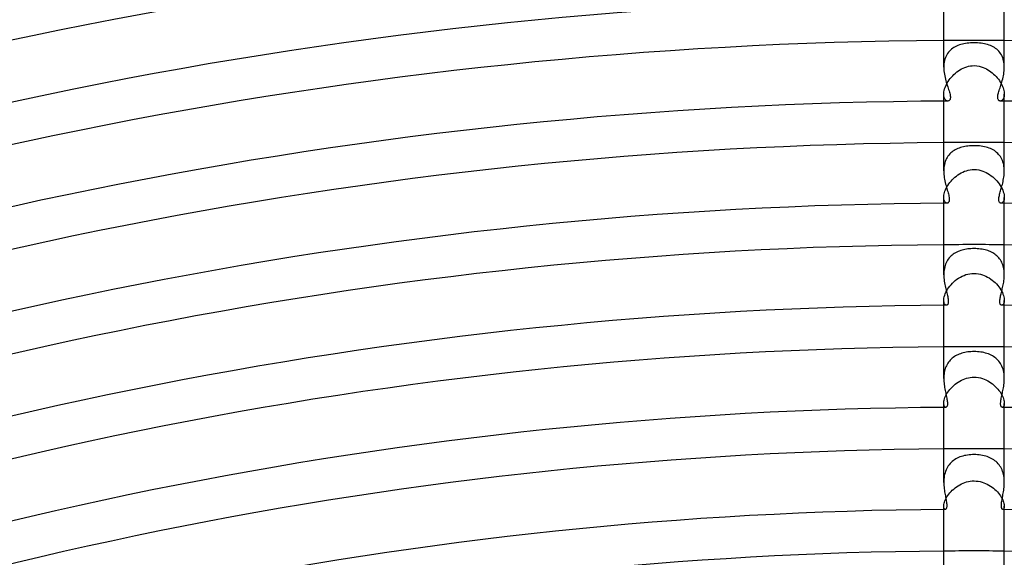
# Model space of a CAD drawing. Header units: millimetres. Extents: x -385 to 385, y -385 to 385.
# Tile 89 of 103: x -63 to 2, y 263 to 298. Entities that reach past the tile are written whole.
import ezdxf

# ---------------------------------------------------------------- set-up
doc = ezdxf.new("R2010")
doc.units = ezdxf.units.MM
doc.layers.add('HIDDEN', color=7, linetype='Continuous')
doc.layers.add('THICK', color=7, linetype='Continuous')

msp = doc.modelspace()

# ---------------------------------------------------------------- linework, layer by layer
at = {"layer": 'HIDDEN'}
for p, q in [((-1.49, 296.175), (-1.562, 296.111)), ((-1.413, 296.233), (-1.49, 296.175)), ((-1.331, 296.287), (-1.413, 296.233)), ((-1.246, 296.335), (-1.331, 296.287)), ((-1.158, 296.379), (-1.246, 296.335)), ((-1.066, 296.418), (-1.158, 296.379)), ((-0.97, 296.453), (-1.066, 296.418)), ((-0.872, 296.483), (-0.97, 296.453)), ((-0.771, 296.51), (-0.872, 296.483)), ((-0.666, 296.532), (-0.771, 296.51)), ((-0.56, 296.551), (-0.666, 296.532)), ((-0.45, 296.566), (-0.56, 296.551)), ((-0.339, 296.578), (-0.45, 296.566)), ((-0.226, 296.586), (-0.339, 296.578)), ((-0.113, 296.591), (-0.226, 296.586)), ((0, 296.592), (-0.113, 296.591)), ((0.117, 296.591), (0, 296.592)), ((0.234, 296.586), (0.117, 296.591)), ((0.351, 296.577), (0.234, 296.586)), ((0.466, 296.564), (0.351, 296.577)), ((0.577, 296.548), (0.466, 296.564)), ((0.685, 296.529), (0.577, 296.548)), ((0.79, 296.505), (0.685, 296.529)), ((0.891, 296.478), (0.79, 296.505)), ((0.989, 296.447), (0.891, 296.478)), ((1.083, 296.412), (0.989, 296.447)), ((1.173, 296.372), (1.083, 296.412)), ((1.26, 296.328), (1.173, 296.372)), ((1.344, 296.279), (1.26, 296.328)), ((1.424, 296.225), (1.344, 296.279)), ((1.499, 296.167), (1.424, 296.225)), ((1.571, 296.103), (1.499, 296.167)), ((-1.924, 295.518), (-1.952, 295.415)), ((-1.89, 295.618), (-1.924, 295.518)), ((-1.849, 295.713), (-1.89, 295.618)), ((-1.803, 295.803), (-1.849, 295.713)), ((-1.751, 295.888), (-1.803, 295.803)), ((-1.693, 295.967), (-1.751, 295.888)), ((-1.63, 296.042), (-1.693, 295.967)), ((-1.562, 296.111), (-1.63, 296.042)), ((1.638, 296.034), (1.571, 296.103)), ((1.699, 295.959), (1.638, 296.034)), ((1.756, 295.88), (1.699, 295.959)), ((1.807, 295.795), (1.756, 295.88)), ((1.853, 295.705), (1.807, 295.795)), ((1.892, 295.611), (1.853, 295.705)), ((1.926, 295.513), (1.892, 295.611)), ((1.953, 295.411), (1.926, 295.513)), ((-1.997, 295.087), (-2, 294.974)), ((-1.988, 295.199), (-1.997, 295.087)), ((-1.973, 295.309), (-1.988, 295.199)), ((-1.952, 295.415), (-1.973, 295.309)), ((-0.934, 294.804), (-0.827, 294.866)), ((-0.827, 294.866), (-0.716, 294.921)), ((-0.716, 294.921), (-0.602, 294.969)), ((-0.602, 294.969), (-0.485, 295.009)), ((-0.485, 295.009), (-0.366, 295.041)), ((-0.366, 295.041), (-0.245, 295.064)), ((-0.245, 295.064), (-0.123, 295.079)), ((-0.123, 295.079), (0, 295.083)), ((0, 295.083), (0.177, 295.073)), ((0.177, 295.073), (0.337, 295.048)), ((0.337, 295.048), (0.479, 295.011)), ((0.479, 295.011), (0.6, 294.969)), ((0.6, 294.969), (0.709, 294.924)), ((0.709, 294.924), (0.815, 294.872)), ((0.815, 294.872), (0.918, 294.814)), ((0.918, 294.814), (1.018, 294.75)), ((1.974, 295.304), (1.953, 295.411)), ((1.989, 295.196), (1.974, 295.304)), ((1.997, 295.085), (1.989, 295.196)), ((2, 294.973), (1.997, 295.085)), ((-1.645, 294.136), (-1.574, 294.232)), ((-1.574, 294.232), (-1.496, 294.325)), ((-1.496, 294.325), (-1.413, 294.416)), ((-1.413, 294.416), (-1.326, 294.503)), ((-1.326, 294.503), (-1.234, 294.586)), ((-1.234, 294.586), (-1.138, 294.664)), ((-1.138, 294.664), (-1.038, 294.737)), ((-1.038, 294.737), (-0.934, 294.804)), ((1.018, 294.75), (1.115, 294.681)), ((1.115, 294.681), (1.208, 294.608)), ((1.208, 294.608), (1.296, 294.53)), ((1.296, 294.53), (1.381, 294.449)), ((1.381, 294.449), (1.462, 294.364)), ((1.462, 294.364), (1.538, 294.276)), ((1.538, 294.276), (1.609, 294.185)), ((1.609, 294.185), (1.676, 294.092)), ((-1.969, 293.448), (-1.944, 293.542)), ((-1.944, 293.542), (-1.912, 293.639)), ((-1.912, 293.639), (-1.872, 293.738)), ((-1.872, 293.738), (-1.825, 293.838)), ((-1.825, 293.838), (-1.772, 293.938)), ((-1.772, 293.938), (-1.712, 294.038)), ((-1.712, 294.038), (-1.645, 294.136)), ((1.676, 294.092), (1.737, 293.997)), ((1.737, 293.997), (1.792, 293.902)), ((1.792, 293.902), (1.841, 293.806)), ((1.841, 293.806), (1.883, 293.712)), ((1.883, 293.712), (1.92, 293.618)), ((1.92, 293.618), (1.949, 293.525)), ((1.949, 293.525), (1.972, 293.436)), ((-2, 293.191), (-1.997, 293.272)), ((-1.997, 293.115), (-2, 293.191)), ((-2, 292.743), (-2, 293.191)), ((-1.997, 293.272), (-1.986, 293.358)), ((-1.987, 293.045), (-1.997, 293.115)), ((-1.972, 292.982), (-1.987, 293.045)), ((-1.986, 293.358), (-1.969, 293.448)), ((-1.952, 292.927), (-1.972, 292.982)), ((-1.927, 292.878), (-1.952, 292.927)), ((-1.899, 292.837), (-1.927, 292.878)), ((1.927, 292.878), (1.899, 292.837)), ((1.951, 292.926), (1.927, 292.878)), ((1.972, 292.982), (1.951, 292.926)), ((1.972, 293.436), (1.988, 293.35)), ((1.987, 293.045), (1.972, 292.982)), ((1.997, 293.115), (1.987, 293.045)), ((1.988, 293.35), (1.997, 293.268)), ((1.997, 293.268), (2, 293.191)), ((2, 293.191), (1.997, 293.115)), ((2, 292.743), (2, 293.192)), ((-1.868, 292.804), (-1.899, 292.837)), ((-1.836, 292.778), (-1.868, 292.804)), ((-1.801, 292.759), (-1.836, 292.778)), ((-1.767, 292.748), (-1.801, 292.759)), ((-1.733, 292.745), (-1.767, 292.748)), ((1.767, 292.748), (1.733, 292.745)), ((1.802, 292.759), (1.767, 292.748)), ((1.836, 292.778), (1.802, 292.759)), ((1.868, 292.804), (1.836, 292.778)), ((1.899, 292.837), (1.868, 292.804)), ((-1.07, 289.605), (-1.156, 289.567)), ((-0.982, 289.639), (-1.07, 289.605)), ((-0.892, 289.67), (-0.982, 289.639)), ((-0.799, 289.696), (-0.892, 289.67)), ((-0.703, 289.72), (-0.799, 289.696)), ((-0.606, 289.74), (-0.703, 289.72)), ((-0.507, 289.756), (-0.606, 289.74)), ((-0.407, 289.769), (-0.507, 289.756)), ((-0.305, 289.78), (-0.407, 289.769)), ((-0.204, 289.787), (-0.305, 289.78)), ((-0.102, 289.791), (-0.204, 289.787)), ((0, 289.793), (-0.102, 289.791)), ((0.12, 289.791), (0, 289.793)), ((0.241, 289.785), (0.12, 289.791)), ((0.36, 289.775), (0.241, 289.785)), ((0.475, 289.761), (0.36, 289.775)), ((0.587, 289.743), (0.475, 289.761)), ((0.695, 289.722), (0.587, 289.743)), ((0.799, 289.696), (0.695, 289.722)), ((0.899, 289.667), (0.799, 289.696)), ((0.994, 289.635), (0.899, 289.667)), ((1.087, 289.598), (0.994, 289.635)), ((-1.774, 289.02), (-1.821, 288.936)), ((-1.722, 289.1), (-1.774, 289.02)), ((-1.665, 289.174), (-1.722, 289.1)), ((-1.604, 289.245), (-1.665, 289.174)), ((-1.538, 289.31), (-1.604, 289.245)), ((-1.468, 289.371), (-1.538, 289.31)), ((-1.395, 289.426), (-1.468, 289.371)), ((-1.319, 289.478), (-1.395, 289.426)), ((-1.239, 289.524), (-1.319, 289.478)), ((-1.156, 289.567), (-1.239, 289.524)), ((1.175, 289.557), (1.087, 289.598)), ((1.261, 289.512), (1.175, 289.557)), ((1.342, 289.463), (1.261, 289.512)), ((1.42, 289.408), (1.342, 289.463)), ((1.494, 289.35), (1.42, 289.408)), ((1.563, 289.286), (1.494, 289.35)), ((1.627, 289.219), (1.563, 289.286)), ((1.687, 289.147), (1.627, 289.219)), ((1.742, 289.07), (1.687, 289.147)), ((1.792, 288.989), (1.742, 289.07)), ((1.837, 288.903), (1.792, 288.989)), ((-1.989, 288.341), (-1.997, 288.231)), ((-1.976, 288.448), (-1.989, 288.341)), ((-1.956, 288.553), (-1.976, 288.448)), ((-1.931, 288.655), (-1.956, 288.553)), ((-1.9, 288.752), (-1.931, 288.655)), ((-1.863, 288.846), (-1.9, 288.752)), ((-1.821, 288.936), (-1.863, 288.846)), ((1.877, 288.814), (1.837, 288.903)), ((1.911, 288.721), (1.877, 288.814)), ((1.939, 288.625), (1.911, 288.721)), ((1.962, 288.527), (1.939, 288.625)), ((1.979, 288.426), (1.962, 288.527)), ((1.991, 288.324), (1.979, 288.426)), ((1.998, 288.221), (1.991, 288.324)), ((-1.997, 288.231), (-2, 288.12)), ((-1.355, 287.624), (-1.263, 287.707)), ((-1.263, 287.707), (-1.167, 287.786)), ((-1.167, 287.786), (-1.066, 287.86)), ((-1.066, 287.86), (-0.961, 287.928)), ((-0.961, 287.928), (-0.851, 287.991)), ((-0.851, 287.991), (-0.738, 288.048)), ((-0.738, 288.048), (-0.62, 288.097)), ((-0.62, 288.097), (-0.5, 288.138)), ((-0.5, 288.138), (-0.378, 288.171)), ((-0.378, 288.171), (-0.253, 288.195)), ((-0.253, 288.195), (-0.127, 288.21)), ((-0.127, 288.21), (0, 288.215)), ((0, 288.215), (0.158, 288.207)), ((0.158, 288.207), (0.306, 288.186)), ((0.306, 288.186), (0.446, 288.154)), ((0.446, 288.154), (0.575, 288.114)), ((0.575, 288.114), (0.694, 288.067)), ((0.694, 288.067), (0.81, 288.013)), ((0.81, 288.013), (0.922, 287.951)), ((0.922, 287.951), (1.031, 287.883)), ((1.031, 287.883), (1.137, 287.809)), ((1.137, 287.809), (1.238, 287.729)), ((1.238, 287.729), (1.334, 287.644)), ((2, 288.118), (1.998, 288.221)), ((-1.84, 286.974), (-1.79, 287.069)), ((-1.79, 287.069), (-1.733, 287.165)), ((-1.733, 287.165), (-1.669, 287.26)), ((-1.669, 287.26), (-1.599, 287.355)), ((-1.599, 287.355), (-1.523, 287.447)), ((-1.523, 287.447), (-1.442, 287.537)), ((-1.442, 287.537), (-1.355, 287.624)), ((1.334, 287.644), (1.426, 287.554)), ((1.426, 287.554), (1.512, 287.46)), ((1.512, 287.46), (1.593, 287.362)), ((1.593, 287.362), (1.668, 287.262)), ((1.668, 287.262), (1.737, 287.159)), ((1.737, 287.159), (1.798, 287.055)), ((1.798, 287.055), (1.852, 286.951)), ((-2, 286.377), (-1.997, 286.449)), ((-1.997, 286.304), (-2, 286.377)), ((-2, 285.993), (-2, 286.377)), ((-1.997, 286.449), (-1.988, 286.526)), ((-1.988, 286.526), (-1.973, 286.609)), ((-1.973, 286.609), (-1.95, 286.695)), ((-1.95, 286.695), (-1.921, 286.785)), ((-1.921, 286.785), (-1.884, 286.879)), ((-1.884, 286.879), (-1.84, 286.974)), ((1.852, 286.951), (1.897, 286.847)), ((1.897, 286.847), (1.935, 286.745)), ((1.935, 286.745), (1.964, 286.646)), ((1.964, 286.646), (1.984, 286.551)), ((1.984, 286.551), (1.996, 286.461)), ((2, 286.377), (1.995, 286.29)), ((1.996, 286.461), (2, 286.377)), ((2, 285.993), (2, 286.377)), ((-1.987, 286.239), (-1.997, 286.304)), ((-1.972, 286.181), (-1.987, 286.239)), ((-1.953, 286.131), (-1.972, 286.181)), ((-1.93, 286.089), (-1.953, 286.131)), ((-1.903, 286.055), (-1.93, 286.089)), ((-1.875, 286.028), (-1.903, 286.055)), ((-1.845, 286.009), (-1.875, 286.028)), ((-1.815, 285.998), (-1.845, 286.009)), ((-1.785, 285.994), (-1.815, 285.998)), ((1.823, 286), (1.785, 285.994)), ((1.862, 286.019), (1.823, 286)), ((1.899, 286.049), (1.862, 286.019)), ((1.932, 286.092), (1.899, 286.049)), ((1.96, 286.147), (1.932, 286.092)), ((1.981, 286.213), (1.96, 286.147)), ((1.995, 286.29), (1.981, 286.213)), ((-1.521, 282.501), (-1.585, 282.437)), ((-1.452, 282.561), (-1.521, 282.501)), ((-1.38, 282.616), (-1.452, 282.561)), ((-1.305, 282.667), (-1.38, 282.616)), ((-1.226, 282.714), (-1.305, 282.667)), ((-1.145, 282.756), (-1.226, 282.714)), ((-1.06, 282.795), (-1.145, 282.756)), ((-0.973, 282.83), (-1.06, 282.795)), ((-0.883, 282.861), (-0.973, 282.83)), ((-0.791, 282.888), (-0.883, 282.861)), ((-0.697, 282.912), (-0.791, 282.888)), ((-0.601, 282.933), (-0.697, 282.912)), ((-0.503, 282.95), (-0.601, 282.933)), ((-0.404, 282.964), (-0.503, 282.95)), ((-0.303, 282.975), (-0.404, 282.964)), ((-0.203, 282.983), (-0.303, 282.975)), ((-0.101, 282.987), (-0.203, 282.983)), ((0, 282.989), (-0.101, 282.987)), ((0.109, 282.987), (0, 282.989)), ((0.217, 282.982), (0.109, 282.987)), ((0.325, 282.973), (0.217, 282.982)), ((0.43, 282.961), (0.325, 282.973)), ((0.531, 282.946), (0.43, 282.961)), ((0.63, 282.927), (0.531, 282.946)), ((0.726, 282.906), (0.63, 282.927)), ((0.818, 282.881), (0.726, 282.906)), ((0.907, 282.853), (0.818, 282.881)), ((0.993, 282.822), (0.907, 282.853)), ((1.076, 282.788), (0.993, 282.822)), ((1.157, 282.75), (1.076, 282.788)), ((1.235, 282.708), (1.157, 282.75)), ((1.31, 282.663), (1.235, 282.708)), ((1.382, 282.614), (1.31, 282.663)), ((1.451, 282.561), (1.382, 282.614)), ((1.517, 282.505), (1.451, 282.561)), ((1.579, 282.444), (1.517, 282.505)), ((-1.914, 281.869), (-1.941, 281.773)), ((-1.881, 281.963), (-1.914, 281.869)), ((-1.844, 282.052), (-1.881, 281.963)), ((-1.802, 282.137), (-1.844, 282.052)), ((-1.755, 282.218), (-1.802, 282.137)), ((-1.703, 282.295), (-1.755, 282.218)), ((-1.646, 282.368), (-1.703, 282.295)), ((-1.585, 282.437), (-1.646, 282.368)), ((1.637, 282.38), (1.579, 282.444)), ((1.691, 282.311), (1.637, 282.38)), ((1.741, 282.239), (1.691, 282.311)), ((1.788, 282.163), (1.741, 282.239)), ((1.829, 282.083), (1.788, 282.163)), ((1.866, 282.001), (1.829, 282.083)), ((1.899, 281.916), (1.866, 282.001)), ((1.926, 281.827), (1.899, 281.916)), ((1.95, 281.736), (1.926, 281.827)), ((-1.998, 281.366), (-2, 281.261)), ((-1.991, 281.47), (-1.998, 281.366)), ((-1.979, 281.573), (-1.991, 281.47)), ((-1.963, 281.674), (-1.979, 281.573)), ((-1.941, 281.773), (-1.963, 281.674)), ((-0.905, 281.104), (-0.785, 281.166)), ((-0.785, 281.166), (-0.661, 281.22)), ((-0.661, 281.22), (-0.533, 281.266)), ((-0.533, 281.266), (-0.403, 281.302)), ((-0.403, 281.302), (-0.27, 281.328)), ((-0.27, 281.328), (-0.136, 281.344)), ((-0.136, 281.344), (0, 281.35)), ((0, 281.35), (0.147, 281.343)), ((0.147, 281.343), (0.288, 281.326)), ((0.288, 281.326), (0.422, 281.297)), ((0.422, 281.297), (0.549, 281.261)), ((0.549, 281.261), (0.668, 281.217)), ((0.668, 281.217), (0.783, 281.167)), ((0.783, 281.167), (0.895, 281.11)), ((1.969, 281.643), (1.95, 281.736)), ((1.983, 281.549), (1.969, 281.643)), ((1.993, 281.453), (1.983, 281.549)), ((1.998, 281.357), (1.993, 281.453)), ((2, 281.26), (1.998, 281.357)), ((-1.68, 280.406), (-1.605, 280.506)), ((-1.605, 280.506), (-1.523, 280.604)), ((-1.523, 280.604), (-1.434, 280.7)), ((-1.434, 280.7), (-1.338, 280.791)), ((-1.338, 280.791), (-1.238, 280.878)), ((-1.238, 280.878), (-1.131, 280.96)), ((-1.131, 280.96), (-1.02, 281.035)), ((-1.02, 281.035), (-0.905, 281.104)), ((0.895, 281.11), (1.003, 281.046)), ((1.003, 281.046), (1.107, 280.977)), ((1.107, 280.977), (1.208, 280.902)), ((1.208, 280.902), (1.304, 280.822)), ((1.304, 280.822), (1.395, 280.738)), ((1.395, 280.738), (1.481, 280.65)), ((1.481, 280.65), (1.562, 280.559)), ((1.562, 280.559), (1.637, 280.465)), ((-1.967, 279.81), (-1.94, 279.903)), ((-1.94, 279.903), (-1.905, 280)), ((-1.905, 280), (-1.861, 280.1)), ((-1.861, 280.1), (-1.809, 280.202)), ((-1.809, 280.202), (-1.748, 280.304)), ((-1.748, 280.304), (-1.68, 280.406)), ((1.637, 280.465), (1.705, 280.37)), ((1.705, 280.37), (1.768, 280.272)), ((1.768, 280.272), (1.823, 280.175)), ((1.823, 280.175), (1.871, 280.079)), ((1.871, 280.079), (1.911, 279.984)), ((1.911, 279.984), (1.944, 279.891)), ((1.944, 279.891), (1.969, 279.802)), ((-2, 279.566), (-1.997, 279.641)), ((-1.996, 279.491), (-2, 279.566)), ((-2, 279.243), (-2, 279.566)), ((-1.997, 279.641), (-1.986, 279.722)), ((-1.985, 279.425), (-1.996, 279.491)), ((-1.986, 279.722), (-1.967, 279.81)), ((-1.967, 279.37), (-1.985, 279.425)), ((-1.945, 279.324), (-1.967, 279.37)), ((-1.919, 279.289), (-1.945, 279.324)), ((-1.89, 279.264), (-1.919, 279.289)), ((-1.86, 279.249), (-1.89, 279.264)), ((-1.83, 279.244), (-1.86, 279.249)), ((1.861, 279.249), (1.83, 279.244)), ((1.891, 279.264), (1.861, 279.249)), ((1.92, 279.29), (1.891, 279.264)), ((1.946, 279.325), (1.92, 279.29)), ((1.968, 279.371), (1.946, 279.325)), ((1.985, 279.426), (1.968, 279.371)), ((1.969, 279.802), (1.987, 279.718)), ((1.996, 279.492), (1.985, 279.426)), ((1.987, 279.718), (1.997, 279.639)), ((2, 279.566), (1.996, 279.492)), ((1.997, 279.639), (2, 279.566)), ((2, 279.243), (2, 279.566)), ((-1.066, 275.975), (-1.148, 275.936)), ((-0.982, 276.011), (-1.066, 275.975)), ((-0.895, 276.043), (-0.982, 276.011)), ((-0.805, 276.072), (-0.895, 276.043)), ((-0.711, 276.097), (-0.805, 276.072)), ((-0.616, 276.119), (-0.711, 276.097)), ((-0.517, 276.138), (-0.616, 276.119)), ((-0.416, 276.154), (-0.517, 276.138)), ((-0.313, 276.166), (-0.416, 276.154)), ((-0.209, 276.174), (-0.313, 276.166)), ((-0.104, 276.179), (-0.209, 276.174)), ((0, 276.181), (-0.104, 276.179)), ((0.111, 276.179), (0, 276.181)), ((0.222, 276.173), (0.111, 276.179)), ((0.333, 276.164), (0.222, 276.173)), ((0.442, 276.15), (0.333, 276.164)), ((0.549, 276.132), (0.442, 276.15)), ((0.653, 276.111), (0.549, 276.132)), ((0.755, 276.086), (0.653, 276.111)), ((0.853, 276.057), (0.755, 276.086)), ((0.947, 276.024), (0.853, 276.057)), ((1.039, 275.987), (0.947, 276.024)), ((1.127, 275.947), (1.039, 275.987)), ((1.211, 275.902), (1.127, 275.947)), ((-1.786, 275.33), (-1.828, 275.248)), ((-1.739, 275.408), (-1.786, 275.33)), ((-1.688, 275.482), (-1.739, 275.408)), ((-1.633, 275.553), (-1.688, 275.482)), ((-1.574, 275.62), (-1.633, 275.553)), ((-1.511, 275.682), (-1.574, 275.62)), ((-1.445, 275.741), (-1.511, 275.682)), ((-1.375, 275.796), (-1.445, 275.741)), ((-1.302, 275.846), (-1.375, 275.796)), ((-1.227, 275.893), (-1.302, 275.846)), ((-1.148, 275.936), (-1.227, 275.893)), ((1.293, 275.852), (1.211, 275.902)), ((1.371, 275.799), (1.293, 275.852)), ((1.446, 275.74), (1.371, 275.799)), ((1.517, 275.678), (1.446, 275.74)), ((1.583, 275.61), (1.517, 275.678)), ((1.645, 275.538), (1.583, 275.61)), ((1.703, 275.462), (1.645, 275.538)), ((1.755, 275.382), (1.703, 275.462)), ((1.803, 275.297), (1.755, 275.382)), ((1.846, 275.208), (1.803, 275.297)), ((-1.983, 274.696), (-1.993, 274.598)), ((-1.968, 274.794), (-1.983, 274.696)), ((-1.95, 274.889), (-1.968, 274.794)), ((-1.926, 274.983), (-1.95, 274.889)), ((-1.898, 275.074), (-1.926, 274.983)), ((-1.865, 275.163), (-1.898, 275.074)), ((-1.828, 275.248), (-1.865, 275.163)), ((1.884, 275.114), (1.846, 275.208)), ((1.916, 275.018), (1.884, 275.114)), ((1.943, 274.92), (1.916, 275.018)), ((1.964, 274.818), (1.943, 274.92)), ((1.98, 274.715), (1.964, 274.818)), ((1.992, 274.61), (1.98, 274.715)), ((-1.998, 274.499), (-2, 274.4)), ((-1.993, 274.598), (-1.998, 274.499)), ((-1.344, 273.94), (-1.251, 274.019)), ((-1.251, 274.019), (-1.153, 274.094)), ((-1.153, 274.094), (-1.052, 274.163)), ((-1.052, 274.163), (-0.946, 274.228)), ((-0.946, 274.228), (-0.837, 274.286)), ((-0.837, 274.286), (-0.724, 274.338)), ((-0.724, 274.338), (-0.608, 274.382)), ((-0.608, 274.382), (-0.49, 274.42)), ((-0.49, 274.42), (-0.369, 274.45)), ((-0.369, 274.45), (-0.247, 274.471)), ((-0.247, 274.471), (-0.124, 274.484)), ((-0.124, 274.484), (0, 274.489)), ((0, 274.489), (0.146, 274.483)), ((0.146, 274.483), (0.287, 274.465)), ((0.287, 274.465), (0.422, 274.438)), ((0.422, 274.438), (0.55, 274.402)), ((0.55, 274.402), (0.672, 274.359)), ((0.672, 274.359), (0.789, 274.309)), ((0.789, 274.309), (0.902, 274.252)), ((0.902, 274.252), (1.011, 274.189)), ((1.011, 274.189), (1.117, 274.12)), ((1.117, 274.12), (1.218, 274.045)), ((1.218, 274.045), (1.315, 273.966)), ((1.998, 274.505), (1.992, 274.61)), ((2, 274.4), (1.998, 274.505)), ((-1.839, 273.315), (-1.788, 273.407)), ((-1.788, 273.407), (-1.729, 273.499)), ((-1.729, 273.499), (-1.664, 273.591)), ((-1.664, 273.591), (-1.592, 273.682)), ((-1.592, 273.682), (-1.515, 273.771)), ((-1.515, 273.771), (-1.432, 273.857)), ((-1.432, 273.857), (-1.344, 273.94)), ((1.315, 273.966), (1.406, 273.882)), ((1.406, 273.882), (1.493, 273.795)), ((1.493, 273.795), (1.573, 273.705)), ((1.573, 273.705), (1.647, 273.613)), ((1.647, 273.613), (1.716, 273.519)), ((1.716, 273.519), (1.777, 273.424)), ((1.777, 273.424), (1.831, 273.33)), ((-2, 272.758), (-1.997, 272.823)), ((-1.996, 272.689), (-2, 272.758)), ((-2, 272.493), (-2, 272.758)), ((-1.997, 272.823), (-1.988, 272.893)), ((-1.985, 272.629), (-1.996, 272.689)), ((-1.988, 272.893), (-1.973, 272.97)), ((-1.973, 272.97), (-1.95, 273.051)), ((-1.95, 273.051), (-1.92, 273.136)), ((-1.92, 273.136), (-1.883, 273.225)), ((-1.883, 273.225), (-1.839, 273.315)), ((1.831, 273.33), (1.877, 273.237)), ((1.877, 273.237), (1.916, 273.147)), ((1.916, 273.147), (1.948, 273.059)), ((1.948, 273.059), (1.971, 272.975)), ((1.971, 272.975), (1.988, 272.897)), ((1.996, 272.688), (1.985, 272.629)), ((1.988, 272.897), (1.997, 272.824)), ((2, 272.758), (1.996, 272.688)), ((1.997, 272.824), (2, 272.758)), ((2, 272.493), (2, 272.758)), ((-1.968, 272.58), (-1.985, 272.629)), ((-1.947, 272.542), (-1.968, 272.58)), ((-1.923, 272.515), (-1.947, 272.542)), ((-1.896, 272.499), (-1.923, 272.515)), ((-1.869, 272.494), (-1.896, 272.499)), ((1.896, 272.499), (1.869, 272.494)), ((1.923, 272.515), (1.896, 272.499)), ((1.947, 272.542), (1.923, 272.515)), ((1.968, 272.58), (1.947, 272.542)), ((1.985, 272.629), (1.968, 272.58)), ((-1.583, 268.779), (-1.646, 268.704)), ((-1.515, 268.85), (-1.583, 268.779)), ((-1.443, 268.915), (-1.515, 268.85)), ((-1.367, 268.976), (-1.443, 268.915)), ((-1.287, 269.032), (-1.367, 268.976)), ((-1.203, 269.084), (-1.287, 269.032)), ((-1.116, 269.131), (-1.203, 269.084)), ((-1.025, 269.174), (-1.116, 269.131)), ((-0.932, 269.212), (-1.025, 269.174)), ((-0.836, 269.246), (-0.932, 269.212)), ((-0.737, 269.275), (-0.836, 269.246)), ((-0.636, 269.301), (-0.737, 269.275)), ((-0.533, 269.322), (-0.636, 269.301)), ((-0.428, 269.34), (-0.533, 269.322)), ((-0.323, 269.353), (-0.428, 269.34)), ((-0.216, 269.363), (-0.323, 269.353)), ((-0.108, 269.368), (-0.216, 269.363)), ((0, 269.37), (-0.108, 269.368)), ((0.118, 269.368), (0, 269.37)), ((0.234, 269.361), (0.118, 269.368)), ((0.348, 269.35), (0.234, 269.361)), ((0.459, 269.335), (0.348, 269.35)), ((0.566, 269.316), (0.459, 269.335)), ((0.67, 269.293), (0.566, 269.316)), ((0.77, 269.266), (0.67, 269.293)), ((0.866, 269.236), (0.77, 269.266)), ((0.959, 269.201), (0.866, 269.236)), ((1.049, 269.163), (0.959, 269.201)), ((1.137, 269.12), (1.049, 269.163)), ((1.222, 269.073), (1.137, 269.12)), ((1.303, 269.022), (1.222, 269.073)), ((1.381, 268.965), (1.303, 269.022)), ((1.455, 268.905), (1.381, 268.965)), ((1.525, 268.839), (1.455, 268.905)), ((1.591, 268.77), (1.525, 268.839)), ((-1.918, 268.165), (-1.944, 268.063)), ((-1.886, 268.264), (-1.918, 268.165)), ((-1.849, 268.36), (-1.886, 268.264)), ((-1.806, 268.452), (-1.849, 268.36)), ((-1.758, 268.54), (-1.806, 268.452)), ((-1.705, 268.624), (-1.758, 268.54)), ((-1.646, 268.704), (-1.705, 268.624)), ((1.653, 268.695), (1.591, 268.77)), ((1.71, 268.616), (1.653, 268.695)), ((1.763, 268.532), (1.71, 268.616)), ((1.81, 268.444), (1.763, 268.532)), ((1.851, 268.353), (1.81, 268.444)), ((1.888, 268.259), (1.851, 268.353)), ((1.919, 268.161), (1.888, 268.259)), ((1.945, 268.06), (1.919, 268.161)), ((-1.998, 267.641), (-2, 267.535)), ((-1.992, 267.748), (-1.998, 267.641)), ((-1.981, 267.854), (-1.992, 267.748)), ((-1.965, 267.959), (-1.981, 267.854)), ((-1.944, 268.063), (-1.965, 267.959)), ((-0.837, 267.433), (-0.724, 267.484)), ((-0.724, 267.484), (-0.608, 267.528)), ((-0.608, 267.528), (-0.489, 267.564)), ((-0.489, 267.564), (-0.369, 267.593)), ((-0.369, 267.593), (-0.247, 267.614)), ((-0.247, 267.614), (-0.124, 267.627)), ((-0.124, 267.627), (0, 267.631)), ((0, 267.631), (0.14, 267.625)), ((0.14, 267.625), (0.275, 267.61)), ((0.275, 267.61), (0.406, 267.585)), ((0.406, 267.585), (0.531, 267.552)), ((0.531, 267.552), (0.65, 267.513)), ((0.65, 267.513), (0.765, 267.467)), ((1.966, 267.957), (1.945, 268.06)), ((1.981, 267.853), (1.966, 267.957)), ((1.992, 267.747), (1.981, 267.853)), ((1.998, 267.641), (1.992, 267.747)), ((2, 267.535), (1.998, 267.641)), ((-1.668, 266.751), (-1.597, 266.84)), ((-1.597, 266.84), (-1.519, 266.928)), ((-1.519, 266.928), (-1.436, 267.013)), ((-1.436, 267.013), (-1.347, 267.094)), ((-1.347, 267.094), (-1.253, 267.172)), ((-1.253, 267.172), (-1.155, 267.245)), ((-1.155, 267.245), (-1.053, 267.313)), ((-1.053, 267.313), (-0.947, 267.376)), ((-0.947, 267.376), (-0.837, 267.433)), ((0.765, 267.467), (0.876, 267.414)), ((0.876, 267.414), (0.983, 267.355)), ((0.983, 267.355), (1.087, 267.291)), ((1.087, 267.291), (1.187, 267.222)), ((1.187, 267.222), (1.282, 267.148)), ((1.282, 267.148), (1.373, 267.071)), ((1.373, 267.071), (1.459, 266.989)), ((1.459, 266.989), (1.54, 266.905)), ((1.54, 266.905), (1.614, 266.819)), ((-1.974, 266.15), (-1.952, 266.227)), ((-1.952, 266.227), (-1.923, 266.309)), ((-1.923, 266.309), (-1.886, 266.394)), ((-1.886, 266.394), (-1.843, 266.481)), ((-1.843, 266.481), (-1.791, 266.571)), ((-1.791, 266.571), (-1.733, 266.661)), ((-1.733, 266.661), (-1.668, 266.751)), ((1.614, 266.819), (1.683, 266.731)), ((1.683, 266.731), (1.745, 266.643)), ((1.745, 266.643), (1.801, 266.554)), ((1.801, 266.554), (1.85, 266.467)), ((1.85, 266.467), (1.892, 266.381)), ((1.892, 266.381), (1.927, 266.298)), ((1.927, 266.298), (1.954, 266.219)), ((1.954, 266.219), (1.975, 266.144)), ((-2, 265.953), (-1.997, 266.013)), ((-2, 265.742), (-2, 265.954)), ((-1.997, 265.898), (-2, 265.953)), ((-1.997, 266.013), (-1.989, 266.078)), ((-1.989, 265.851), (-1.997, 265.898)), ((-1.989, 266.078), (-1.974, 266.15)), ((-1.977, 265.812), (-1.989, 265.851)), ((-1.961, 265.782), (-1.977, 265.812)), ((-1.943, 265.76), (-1.961, 265.782)), ((-1.924, 265.747), (-1.943, 265.76)), ((-1.903, 265.743), (-1.924, 265.747)), ((1.923, 265.747), (1.903, 265.743)), ((1.943, 265.76), (1.923, 265.747)), ((1.961, 265.782), (1.943, 265.76)), ((1.977, 265.812), (1.961, 265.782)), ((1.975, 266.144), (1.989, 266.075)), ((1.989, 265.851), (1.977, 265.812)), ((1.989, 266.075), (1.997, 266.011)), ((1.997, 265.898), (1.989, 265.851)), ((1.997, 266.011), (2, 265.954)), ((2, 265.954), (1.997, 265.898)), ((2, 265.743), (2, 265.954))]:
    msp.add_line(p, q, dxfattribs=at)
for radius, start, end in [(296.75, 89.61387, 90.38615), (290, 89.60487, 90.39515), (283.25, 89.59542, 90.40455), (276.5, 89.58556, 90.41446), (269.75, 89.57519, 90.42483), (263, 89.5643, 90.43572)]:
    msp.add_arc((0, 0), radius, start, end, dxfattribs=at)
at = {"layer": 'THICK'}
for p, q in [((-2, 294.974), (-2, 299.493)), ((2, 294.974), (2, 299.493)), ((-2, 294.974), (-1.997, 294.86)), ((-1.997, 294.86), (-1.989, 294.747)), ((1.99, 294.75), (1.997, 294.862)), ((1.997, 294.862), (2, 294.973)), ((-1.989, 294.747), (-1.977, 294.634)), ((-1.977, 294.634), (-1.96, 294.522)), ((-1.96, 294.522), (-1.94, 294.411)), ((-1.94, 294.411), (-1.916, 294.301)), ((-1.916, 294.301), (-1.89, 294.194)), ((-1.89, 294.194), (-1.862, 294.088)), ((1.866, 294.101), (1.893, 294.205)), ((1.893, 294.205), (1.919, 294.312)), ((1.919, 294.312), (1.942, 294.42)), ((1.942, 294.42), (1.961, 294.529)), ((1.961, 294.529), (1.978, 294.639)), ((1.978, 294.639), (1.99, 294.75)), ((-1.862, 294.088), (-1.832, 293.985)), ((-1.832, 293.985), (-1.801, 293.884)), ((-1.801, 293.884), (-1.77, 293.786)), ((-1.77, 293.786), (-1.739, 293.69)), ((-1.739, 293.69), (-1.709, 293.598)), ((-1.709, 293.598), (-1.68, 293.51)), ((-1.68, 293.51), (-1.653, 293.423)), ((1.66, 293.446), (1.687, 293.531)), ((1.687, 293.531), (1.716, 293.619)), ((1.716, 293.619), (1.745, 293.709)), ((1.745, 293.709), (1.776, 293.803)), ((1.776, 293.803), (1.806, 293.9)), ((1.806, 293.9), (1.836, 293.999)), ((1.836, 293.999), (1.866, 294.101)), ((-1.653, 293.423), (-1.627, 293.338)), ((-1.627, 293.338), (-1.605, 293.254)), ((-1.605, 293.254), (-1.586, 293.173)), ((-1.574, 292.902), (-1.588, 292.854)), ((-1.586, 293.173), (-1.573, 293.096)), ((-1.567, 292.958), (-1.574, 292.902)), ((-1.573, 293.096), (-1.566, 293.023)), ((-1.566, 293.023), (-1.567, 292.958)), ((1.566, 293.022), (1.571, 293.081)), ((1.566, 292.968), (1.566, 293.022)), ((1.571, 292.92), (1.566, 292.968)), ((1.571, 293.081), (1.581, 293.145)), ((1.58, 292.879), (1.571, 292.92)), ((1.592, 292.844), (1.58, 292.879)), ((1.581, 293.145), (1.595, 293.214)), ((1.595, 293.214), (1.614, 293.288)), ((1.614, 293.288), (1.635, 293.365)), ((1.635, 293.365), (1.66, 293.446)), ((-2, 288.12), (-2, 292.743)), ((-1.697, 292.749), (-1.733, 292.745)), ((-1.664, 292.762), (-1.697, 292.749)), ((-1.634, 292.784), (-1.664, 292.762)), ((-1.609, 292.815), (-1.634, 292.784)), ((-1.588, 292.854), (-1.609, 292.815)), ((1.608, 292.816), (1.592, 292.844)), ((1.626, 292.793), (1.608, 292.816)), ((1.645, 292.775), (1.626, 292.793)), ((1.665, 292.762), (1.645, 292.775)), ((1.687, 292.753), (1.665, 292.762)), ((1.709, 292.747), (1.687, 292.753)), ((1.733, 292.745), (1.709, 292.747)), ((2, 288.12), (2, 292.743)), ((-2, 288.12), (-1.998, 288.009)), ((-1.998, 288.009), (-1.99, 287.898)), ((-1.99, 287.898), (-1.979, 287.787)), ((-1.979, 287.787), (-1.964, 287.678)), ((-1.964, 287.678), (-1.946, 287.569)), ((1.953, 287.612), (1.969, 287.711)), ((1.969, 287.711), (1.982, 287.811)), ((1.982, 287.811), (1.992, 287.913)), ((1.992, 287.913), (1.998, 288.015)), ((1.998, 288.015), (2, 288.118)), ((-1.946, 287.569), (-1.924, 287.462)), ((-1.924, 287.462), (-1.901, 287.356)), ((-1.901, 287.356), (-1.876, 287.252)), ((-1.876, 287.252), (-1.849, 287.151)), ((-1.849, 287.151), (-1.822, 287.052)), ((-1.822, 287.052), (-1.795, 286.955)), ((1.799, 286.971), (1.823, 287.056)), ((1.823, 287.056), (1.847, 287.143)), ((1.847, 287.143), (1.871, 287.233)), ((1.871, 287.233), (1.894, 287.325)), ((1.894, 287.325), (1.915, 287.419)), ((1.915, 287.419), (1.935, 287.515)), ((1.935, 287.515), (1.953, 287.612)), ((-1.795, 286.955), (-1.768, 286.861)), ((-1.768, 286.861), (-1.742, 286.771)), ((-1.742, 286.771), (-1.717, 286.684)), ((-1.717, 286.684), (-1.695, 286.6)), ((-1.695, 286.6), (-1.676, 286.521)), ((-1.676, 286.521), (-1.66, 286.446)), ((-1.66, 286.446), (-1.648, 286.376)), ((-1.648, 286.376), (-1.64, 286.311)), ((1.64, 286.308), (1.647, 286.372)), ((1.647, 286.372), (1.659, 286.439)), ((1.659, 286.439), (1.673, 286.51)), ((1.673, 286.51), (1.691, 286.582)), ((1.691, 286.582), (1.71, 286.656)), ((1.71, 286.656), (1.731, 286.732)), ((1.731, 286.732), (1.752, 286.809)), ((1.752, 286.809), (1.775, 286.888)), ((1.775, 286.888), (1.799, 286.971)), ((-2, 281.262), (-2, 285.993)), ((-1.762, 285.997), (-1.785, 285.994)), ((-1.741, 286.003), (-1.762, 285.997)), ((-1.72, 286.015), (-1.741, 286.003)), ((-1.701, 286.03), (-1.72, 286.015)), ((-1.684, 286.051), (-1.701, 286.03)), ((-1.668, 286.077), (-1.684, 286.051)), ((-1.655, 286.11), (-1.668, 286.077)), ((-1.645, 286.15), (-1.655, 286.11)), ((-1.639, 286.196), (-1.645, 286.15)), ((-1.64, 286.311), (-1.637, 286.251)), ((-1.637, 286.251), (-1.639, 286.196)), ((1.637, 286.248), (1.64, 286.308)), ((1.639, 286.195), (1.637, 286.248)), ((1.645, 286.148), (1.639, 286.195)), ((1.656, 286.107), (1.645, 286.148)), ((1.671, 286.073), (1.656, 286.107)), ((1.689, 286.044), (1.671, 286.073)), ((1.71, 286.023), (1.689, 286.044)), ((1.733, 286.007), (1.71, 286.023)), ((1.758, 285.998), (1.733, 286.007)), ((1.785, 285.994), (1.758, 285.998)), ((2, 281.262), (2, 285.993)), ((-2, 281.261), (-1.998, 281.154)), ((-1.998, 281.154), (-1.991, 281.046)), ((1.993, 281.064), (1.998, 281.162)), ((1.998, 281.162), (2, 281.26)), ((-1.991, 281.046), (-1.981, 280.939)), ((-1.981, 280.939), (-1.968, 280.833)), ((-1.968, 280.833), (-1.952, 280.728)), ((-1.952, 280.728), (-1.934, 280.626)), ((-1.934, 280.626), (-1.913, 280.525)), ((-1.913, 280.525), (-1.892, 280.426)), ((1.888, 280.411), (1.908, 280.499)), ((1.908, 280.499), (1.927, 280.589)), ((1.927, 280.589), (1.944, 280.682)), ((1.944, 280.682), (1.96, 280.775)), ((1.96, 280.775), (1.973, 280.871)), ((1.973, 280.871), (1.984, 280.967)), ((1.984, 280.967), (1.993, 281.064)), ((-1.892, 280.426), (-1.869, 280.329)), ((-1.869, 280.329), (-1.846, 280.235)), ((-1.846, 280.235), (-1.823, 280.144)), ((-1.823, 280.144), (-1.801, 280.056)), ((-1.801, 280.056), (-1.78, 279.971)), ((-1.78, 279.971), (-1.761, 279.89)), ((-1.761, 279.89), (-1.743, 279.812)), ((1.739, 279.791), (1.753, 279.858)), ((1.753, 279.858), (1.77, 279.929)), ((1.77, 279.929), (1.788, 280.003)), ((1.788, 280.003), (1.807, 280.079)), ((1.807, 280.079), (1.827, 280.159)), ((1.827, 280.159), (1.848, 280.24)), ((1.848, 280.24), (1.868, 280.324)), ((1.868, 280.324), (1.888, 280.411)), ((-2, 274.401), (-2, 279.243)), ((-1.811, 279.246), (-1.83, 279.244)), ((-1.792, 279.253), (-1.811, 279.246)), ((-1.774, 279.264), (-1.792, 279.253)), ((-1.758, 279.279), (-1.774, 279.264)), ((-1.742, 279.3), (-1.758, 279.279)), ((-1.743, 279.812), (-1.728, 279.738)), ((-1.728, 279.326), (-1.742, 279.3)), ((-1.728, 279.738), (-1.716, 279.669)), ((-1.717, 279.357), (-1.728, 279.326)), ((-1.708, 279.395), (-1.717, 279.357)), ((-1.716, 279.669), (-1.708, 279.604)), ((-1.708, 279.604), (-1.702, 279.544)), ((-1.702, 279.438), (-1.708, 279.395)), ((-1.702, 279.544), (-1.7, 279.489)), ((-1.7, 279.489), (-1.702, 279.438)), ((1.701, 279.504), (1.703, 279.554)), ((1.701, 279.459), (1.701, 279.504)), ((1.705, 279.418), (1.701, 279.459)), ((1.703, 279.554), (1.708, 279.607)), ((1.711, 279.381), (1.705, 279.418)), ((1.708, 279.607), (1.716, 279.665)), ((1.72, 279.348), (1.711, 279.381)), ((1.716, 279.665), (1.726, 279.726)), ((1.731, 279.32), (1.72, 279.348)), ((1.726, 279.726), (1.739, 279.791)), ((1.744, 279.296), (1.731, 279.32)), ((1.759, 279.277), (1.744, 279.296)), ((1.776, 279.263), (1.759, 279.277)), ((1.793, 279.252), (1.776, 279.263)), ((1.811, 279.246), (1.793, 279.252)), ((1.83, 279.244), (1.811, 279.246)), ((2, 274.401), (2, 279.243)), ((-2, 274.4), (-1.998, 274.298)), ((-1.998, 274.298), (-1.993, 274.196)), ((-1.993, 274.196), (-1.984, 274.096)), ((-1.984, 274.096), (-1.973, 273.996)), ((-1.973, 273.996), (-1.96, 273.898)), ((1.959, 273.893), (1.973, 273.991)), ((1.973, 273.991), (1.984, 274.092)), ((1.984, 274.092), (1.993, 274.193)), ((1.993, 274.193), (1.998, 274.296)), ((1.998, 274.296), (2, 274.4)), ((-1.96, 273.898), (-1.945, 273.802)), ((-1.945, 273.802), (-1.928, 273.708)), ((-1.928, 273.708), (-1.91, 273.616)), ((-1.91, 273.616), (-1.892, 273.526)), ((-1.892, 273.526), (-1.873, 273.438)), ((-1.873, 273.438), (-1.855, 273.352)), ((-1.855, 273.352), (-1.836, 273.269)), ((1.835, 273.261), (1.853, 273.343)), ((1.853, 273.343), (1.871, 273.428)), ((1.871, 273.428), (1.89, 273.517)), ((1.89, 273.517), (1.909, 273.607)), ((1.909, 273.607), (1.927, 273.7)), ((1.927, 273.7), (1.944, 273.795)), ((1.944, 273.795), (1.959, 273.893)), ((-1.836, 273.269), (-1.819, 273.188)), ((-1.819, 273.188), (-1.803, 273.11)), ((-1.803, 273.11), (-1.789, 273.035)), ((-1.789, 273.035), (-1.777, 272.964)), ((-1.777, 272.964), (-1.767, 272.897)), ((-1.767, 272.897), (-1.761, 272.834)), ((-1.761, 272.834), (-1.757, 272.777)), ((-1.756, 272.724), (-1.759, 272.676)), ((-1.757, 272.777), (-1.756, 272.724)), ((1.756, 272.732), (1.757, 272.784)), ((1.758, 272.686), (1.756, 272.732)), ((1.757, 272.784), (1.761, 272.84)), ((1.763, 272.643), (1.758, 272.686)), ((1.761, 272.84), (1.768, 272.9)), ((1.768, 272.9), (1.777, 272.964)), ((1.777, 272.964), (1.788, 273.033)), ((1.788, 273.033), (1.802, 273.105)), ((1.802, 273.105), (1.818, 273.181)), ((1.818, 273.181), (1.835, 273.261)), ((-2, 267.537), (-2, 272.493)), ((-1.85, 272.497), (-1.869, 272.494)), ((-1.832, 272.505), (-1.85, 272.497)), ((-1.814, 272.52), (-1.832, 272.505)), ((-1.799, 272.54), (-1.814, 272.52)), ((-1.785, 272.565), (-1.799, 272.54)), ((-1.773, 272.597), (-1.785, 272.565)), ((-1.765, 272.634), (-1.773, 272.597)), ((-1.759, 272.676), (-1.765, 272.634)), ((1.77, 272.607), (1.763, 272.643)), ((1.78, 272.576), (1.77, 272.607)), ((1.792, 272.55), (1.78, 272.576)), ((1.806, 272.529), (1.792, 272.55)), ((1.82, 272.514), (1.806, 272.529)), ((1.836, 272.502), (1.82, 272.514)), ((1.853, 272.496), (1.836, 272.502)), ((1.869, 272.494), (1.853, 272.496)), ((2, 267.537), (2, 272.493)), ((-2, 267.535), (-1.998, 267.429)), ((1.998, 267.428), (2, 267.535)), ((-1.998, 267.429), (-1.993, 267.324)), ((-1.993, 267.324), (-1.984, 267.219)), ((-1.984, 267.219), (-1.973, 267.117)), ((-1.973, 267.117), (-1.96, 267.016)), ((-1.96, 267.016), (-1.946, 266.918)), ((-1.946, 266.918), (-1.93, 266.822)), ((1.929, 266.816), (1.945, 266.913)), ((1.945, 266.913), (1.96, 267.012)), ((1.96, 267.012), (1.973, 267.114)), ((1.973, 267.114), (1.984, 267.217)), ((1.984, 267.217), (1.993, 267.322)), ((1.993, 267.322), (1.998, 267.428)), ((-1.93, 266.822), (-1.914, 266.729)), ((-1.914, 266.729), (-1.897, 266.639)), ((-1.897, 266.639), (-1.881, 266.552)), ((-1.881, 266.552), (-1.865, 266.467)), ((-1.865, 266.467), (-1.85, 266.384)), ((-1.85, 266.384), (-1.837, 266.305)), ((-1.837, 266.305), (-1.825, 266.228)), ((-1.825, 266.228), (-1.816, 266.155)), ((1.815, 266.146), (1.824, 266.22)), ((1.824, 266.22), (1.836, 266.297)), ((1.836, 266.297), (1.849, 266.377)), ((1.849, 266.377), (1.864, 266.459)), ((1.864, 266.459), (1.88, 266.544)), ((1.88, 266.544), (1.896, 266.631)), ((1.896, 266.631), (1.913, 266.723)), ((1.913, 266.723), (1.929, 266.816)), ((-2, 260.668), (-2, 265.742)), ((-1.885, 265.747), (-1.903, 265.743)), ((-1.867, 265.757), (-1.885, 265.747)), ((-1.851, 265.775), (-1.867, 265.757)), ((-1.837, 265.799), (-1.851, 265.775)), ((-1.825, 265.831), (-1.837, 265.799)), ((-1.815, 265.868), (-1.825, 265.831)), ((-1.816, 266.155), (-1.809, 266.086)), ((-1.809, 265.913), (-1.815, 265.868)), ((-1.809, 266.086), (-1.805, 266.022)), ((-1.806, 265.964), (-1.809, 265.913)), ((-1.805, 266.022), (-1.806, 265.964)), ((1.805, 266.01), (1.808, 266.076)), ((1.806, 265.95), (1.805, 266.01)), ((1.81, 265.899), (1.806, 265.95)), ((1.808, 266.076), (1.815, 266.146)), ((1.818, 265.856), (1.81, 265.899)), ((1.828, 265.82), (1.818, 265.856)), ((1.841, 265.792), (1.828, 265.82)), ((1.855, 265.77), (1.841, 265.792)), ((1.87, 265.755), (1.855, 265.77)), ((1.886, 265.746), (1.87, 265.755)), ((1.903, 265.743), (1.886, 265.746)), ((2, 260.668), (2, 265.743))]:
    msp.add_line(p, q, dxfattribs=at)
for radius, start, end in [(345, 90.33212, 134.66783), (345, 45.33213, 89.66784), (341, 90.30835, 134.69166), (341, 45.3083, 89.69167), (337.25, 90.3398, 134.66021), (337.25, 45.33975, 89.66022), (333.25, 90.21226, 134.78775), (333.25, 45.21221, 89.78776), (330.5, 90.34674, 134.65328), (330.5, 45.34674, 89.65328), (326.5, 90.2365, 134.76351), (326.5, 45.23651, 89.76352), (323.75, 90.35395, 134.64606), (323.75, 45.35396, 89.64607), (319.75, 90.25907, 134.74094), (319.75, 45.25908, 89.74095), (317, 90.36152, 134.63849), (317, 45.36147, 89.6385), (313, 90.28033, 134.71962), (313, 45.28034, 89.71963), (310.25, 90.36937, 134.63064), (310.25, 45.36938, 89.63065), (306.25, 90.30067, 134.69934), (306.25, 45.30068, 89.69929), (303.5, 90.37756, 134.62245), (299.5, 90.32021, 134.6798), (299.5, 45.32022, 89.67976), (296.75, 90.38615, 134.61386), (296.75, 45.38616, 89.61387), (292.75, 90.33911, 134.6609), (292.75, 45.33912, 89.66085), (290, 90.39515, 134.60486), (290, 45.39516, 89.60487), (286, 90.35751, 134.6425), (286, 45.35752, 89.64251), (283.25, 90.40455, 134.59546), (283.25, 45.40456, 89.59542), (279.25, 90.37544, 134.62451), (279.25, 45.37545, 89.62452), (276.5, 90.41446, 134.58555), (276.5, 45.41441, 89.58556), (272.5, 90.39303, 134.60698), (272.5, 45.39304, 89.60699), (269.75, 90.42483, 134.57518), (269.75, 45.42484, 89.57519), (265.75, 90.41028, 134.58973), (265.75, 45.41029, 89.58969), (263, 90.43572, 134.56429), (263, 45.43573, 89.5643)]:
    msp.add_arc((0, 0), radius, start, end, dxfattribs=at)

doc.saveas('drawing.dxf')
